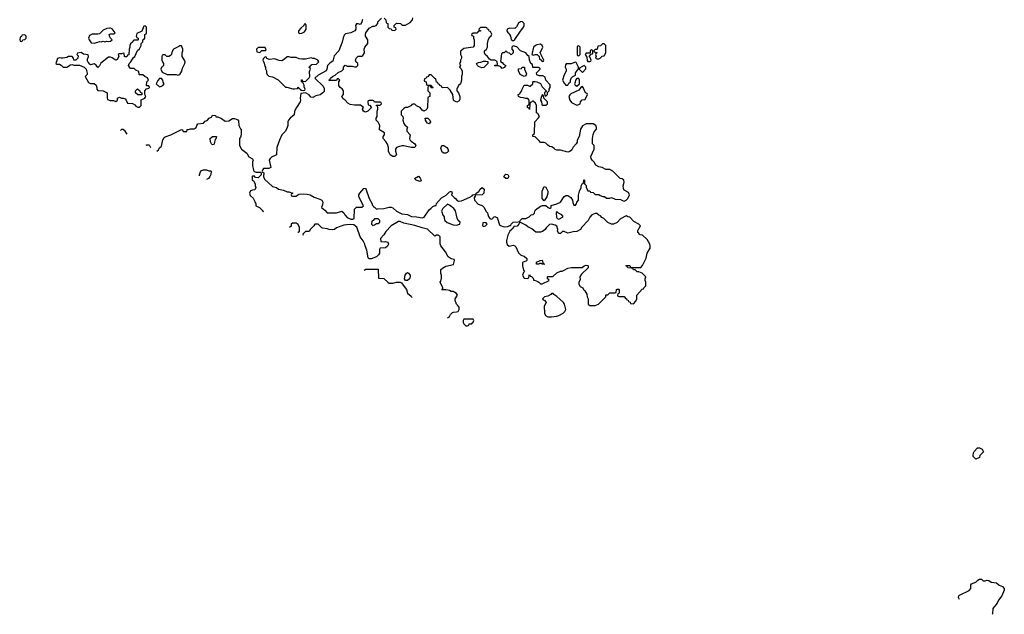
# Model space of a CAD drawing. Header units: inches. Extents: x 2473073 to 2657680, y 705365 to 849016.
# Tile 15 of 151: x 2564854 to 2575661, y 712346 to 718872. Entities that reach past the tile are written whole.
import ezdxf

# ---------------------------------------------------------------- set-up
doc = ezdxf.new("R2010")
doc.units = ezdxf.units.IN
doc.header["$MEASUREMENT"] = 0
doc.layers.add('C5761', color=7, linetype='Continuous')
doc.layers.add('C5771', color=7, linetype='Continuous')

msp = doc.modelspace()

# ---------------------------------------------------------------- linework, layer by layer
at = {"layer": 'C5761', "color": 5, "elevation": 60}
for points in [[(2570000, 718763), (2569987, 718767), (2569982, 718782), (2569970, 718786), (2569910, 718786), (2569894, 718770), (2569898, 718758), (2569913, 718753), (2569910, 718746), (2569890, 718746), (2569870, 718726), (2569830, 718726), (2569814, 718710), (2569818, 718698), (2569834, 718690), (2569834, 718670), (2569842, 718650), (2569842, 718590), (2569832, 718570), (2569730, 718555), (2569693, 718527), (2569692, 718490), (2569702, 718470), (2569702, 718450), (2569694, 718430), (2569694, 718410), (2569682, 718390), (2569692, 718370), (2569682, 718350), (2569697, 718337), (2569712, 718312), (2569711, 718271), (2569702, 718250), (2569702, 718210), (2569691, 718170), (2569671, 718149), (2569651, 718110), (2569652, 718090), (2569672, 718070), (2569685, 718030), (2569684, 717996), (2569678, 717982), (2569651, 717969), (2569622, 717982), (2569615, 717990), (2569608, 718050), (2569580, 718100), (2569550, 718128), (2569490, 718126), (2569482, 718142), (2569466, 718150), (2569462, 718162), (2569447, 718167), (2569442, 718182), (2569427, 718187), (2569422, 718222), (2569410, 718226), (2569370, 718266), (2569350, 718266), (2569333, 718247), (2569318, 718242), (2569313, 718227), (2569298, 718222), (2569294, 718210), (2569298, 718198), (2569314, 718190), (2569318, 718158), (2569330, 718154), (2569370, 718154), (2569378, 718138), (2569392, 718130), (2569390, 718126), (2569370, 718126), (2569362, 718142), (2569350, 718146), (2569338, 718142), (2569334, 718130), (2569334, 718090), (2569354, 718070), (2569354, 718030), (2569338, 718022), (2569334, 718010), (2569331, 717910), (2569322, 717890), (2569310, 717878), (2569290, 717868), (2569270, 717878), (2569249, 717909), (2569208, 717928), (2569190, 717946), (2569170, 717946), (2569158, 717942), (2569154, 717930), (2569110, 717908), (2569090, 717908), (2569070, 717898), (2569042, 717870), (2569042, 717830), (2569058, 717810), (2569062, 717790), (2569058, 717770), (2569070, 717734), (2569080, 717720), (2569112, 717692), (2569102, 717670), (2569105, 717650), (2569138, 717610), (2569131, 717570), (2569135, 717555), (2569150, 717538), (2569191, 717511), (2569202, 717490), (2569190, 717469), (2569149, 717469), (2569070, 717489), (2569050, 717489), (2569010, 717478), (2568990, 717468), (2568978, 717450), (2568978, 717430), (2568990, 717388), (2568972, 717370), (2568950, 717370), (2568922, 717390), (2568908, 717410), (2568902, 717430), (2568902, 717470), (2568890, 717506), (2568874, 717534), (2568842, 717570), (2568842, 717590), (2568858, 717610), (2568858, 717630), (2568805, 717665), (2568802, 717670), (2568808, 717710), (2568788, 717748), (2568768, 717770), (2568768, 717790), (2568778, 717810), (2568778, 717870), (2568786, 717890), (2568786, 717910), (2568782, 717922), (2568766, 717930), (2568770, 717934), (2568810, 717934), (2568826, 717950), (2568822, 717962), (2568810, 717966), (2568750, 717966), (2568742, 717982), (2568730, 717986), (2568690, 717986), (2568678, 717982), (2568674, 717970), (2568678, 717938), (2568693, 717933), (2568714, 717910), (2568674, 717870), (2568650, 717858), (2568640, 717860), (2568627, 717867), (2568620, 717880), (2568618, 717890), (2568626, 717910), (2568596, 717936), (2568530, 717935), (2568480, 717940), (2568456, 717956), (2568426, 717990), (2568403, 718003), (2568389, 718030), (2568407, 718053), (2568408, 718090), (2568395, 718115), (2568370, 718128), (2568358, 718150), (2568358, 718190), (2568366, 718210), (2568350, 718226), (2568338, 718222), (2568330, 718206), (2568250, 718206), (2568246, 718210), (2568262, 718218), (2568266, 718230), (2568286, 718250), (2568316, 718264), (2568350, 718291), (2568390, 718312), (2568408, 718330), (2568408, 718352), (2568428, 718372), (2568450, 718362), (2568504, 718364), (2568530, 718354), (2568550, 718354), (2568566, 718370), (2568566, 718390), (2568547, 718407), (2568538, 718430), (2568548, 718450), (2568569, 718471), (2568610, 718472), (2568620, 718480), (2568638, 718510), (2568635, 718550), (2568642, 718570), (2568675, 718610), (2568675, 718650), (2568648, 718690), (2568648, 718710), (2568655, 718730), (2568690, 718778), (2568730, 718802), (2568750, 718802), (2568766, 718810), (2568786, 718830), (2568786, 718850), (2568826, 718890)], [(2568854, 718890), (2568874, 718870), (2568878, 718838), (2568894, 718830), (2568894, 718790), (2568910, 718774), (2568933, 718773), (2568938, 718758), (2568970, 718754), (2568986, 718770), (2568982, 718782), (2568966, 718790), (2568966, 718810), (2568990, 718834), (2569032, 718832), (2569053, 718813), (2569090, 718812), (2569140, 718840), (2569166, 718870), (2569168, 718892)], [(2568615, 718875), (2568611, 718849), (2568598, 718822), (2568590, 718818), (2568570, 718828), (2568550, 718828), (2568538, 718810), (2568545, 718790), (2568545, 718770), (2568532, 718750), (2568490, 718729), (2568430, 718718), (2568417, 718703), (2568405, 718675), (2568393, 718627), (2568358, 718530), (2568305, 718475), (2568290, 718418), (2568260, 718400), (2568231, 718369), (2568226, 718330), (2568218, 718310), (2568130, 718265), (2568092, 718230), (2568184, 718144), (2568197, 718117), (2568195, 718085), (2568182, 718070), (2568151, 718049), (2568104, 718036), (2568070, 718018), (2568050, 718022), (2568030, 718048), (2567990, 718068), (2567938, 718062), (2567932, 718010), (2567936, 717990), (2567931, 717970), (2567891, 717909), (2567871, 717870), (2567866, 717830), (2567821, 717790), (2567806, 717770), (2567798, 717750), (2567798, 717710), (2567791, 717690), (2567770, 717649), (2567730, 717609), (2567704, 717550), (2567677, 717470), (2567671, 717389), (2567616, 717364), (2567602, 717350), (2567592, 717330), (2567611, 717249), (2567590, 717238), (2567530, 717238), (2567522, 717230), (2567514, 717210), (2567518, 717198), (2567532, 717192), (2567531, 717150), (2567542, 717122), (2567630, 717041), (2567672, 717030), (2567694, 717014), (2567750, 717001), (2567790, 716982), (2567810, 716982), (2567833, 716973), (2567850, 716972), (2567850, 716966), (2567838, 716962), (2567834, 716950), (2567838, 716938), (2567850, 716934), (2567890, 716934), (2567906, 716950), (2567923, 716957), (2567970, 716961), (2568010, 716959), (2568042, 716950), (2568085, 716925), (2568150, 716901), (2568171, 716890), (2568181, 716870), (2568179, 716841), (2568165, 716810), (2568202, 716782), (2568230, 716751), (2568330, 716751), (2568390, 716772), (2568410, 716752), (2568422, 716730), (2568450, 716702), (2568490, 716682), (2568510, 716682), (2568526, 716690), (2568530, 716794), (2568550, 716814), (2568610, 716814), (2568626, 716830), (2568578, 716930), (2568578, 716950), (2568589, 716970), (2568630, 717018), (2568650, 717022), (2568655, 717015), (2568691, 716910), (2568722, 716850), (2568722, 716842), (2568734, 716830), (2568738, 716818), (2568750, 716814), (2568770, 716794), (2568782, 716798), (2568850, 716799), (2568910, 716815), (2568930, 716815), (2568950, 716807), (2568990, 716771), (2569050, 716743), (2569110, 716736), (2569153, 716713), (2569210, 716710), (2569270, 716696), (2569294, 716706), (2569350, 716785), (2569370, 716805), (2569390, 716822), (2569414, 716834), (2569426, 716834), (2569430, 716854), (2569483, 716917), (2569535, 716945), (2569570, 716982), (2569594, 716990), (2569602, 716970), (2569594, 716950), (2569621, 716921), (2569638, 716910), (2569651, 716891), (2569670, 716882), (2569704, 716884), (2569796, 716924), (2569822, 716938), (2569826, 716950), (2569862, 716958), (2569866, 716970), (2569895, 716985), (2569909, 717011), (2569930, 717032), (2569952, 717012), (2569950, 716968), (2569930, 716949), (2569854, 716946), (2569854, 716934), (2569842, 716918), (2569845, 716890), (2569886, 716846), (2569930, 716832), (2569952, 716810), (2569972, 716772), (2569990, 716754), (2569993, 716733), (2570000, 716713)], [(2570000, 718453), (2569989, 718470), (2569964, 718490), (2569954, 718510), (2569955, 718530), (2569978, 718550), (2569989, 718570), (2569988, 718610), (2570000, 718658)], [(2566358, 717429), (2566377, 717443), (2566390, 717466), (2566410, 717486), (2566425, 717555), (2566440, 717580), (2566450, 717588), (2566512, 717608), (2566630, 717666), (2566642, 717662), (2566650, 717646), (2566690, 717646), (2566694, 717666), (2566706, 717666), (2566730, 717675), (2566770, 717675), (2566791, 717689), (2566798, 717710), (2566810, 717728), (2566870, 717738), (2566890, 717758), (2566913, 717767), (2566934, 717790), (2566958, 717802), (2566970, 717826), (2567002, 717822), (2567007, 717807), (2567030, 717806), (2567070, 717789), (2567110, 717759), (2567150, 717764), (2567190, 717788), (2567210, 717788), (2567250, 717775), (2567256, 717764), (2567258, 717710), (2567276, 717676), (2567286, 717670), (2567286, 717610), (2567276, 717584), (2567266, 717570), (2567268, 717490), (2567288, 717450), (2567348, 717408), (2567370, 717366), (2567410, 717346), (2567418, 717330), (2567409, 717311), (2567409, 717271), (2567420, 717220), (2567427, 717207), (2567450, 717198), (2567498, 717198), (2567506, 717190), (2567506, 717170), (2567470, 717138), (2567441, 717141), (2567430, 717154), (2567410, 717154), (2567406, 717150), (2567406, 717110), (2567422, 717102), (2567438, 717070), (2567438, 717050), (2567446, 717030), (2567435, 717005), (2567410, 717002), (2567387, 716993), (2567378, 716970), (2567384, 716944), (2567415, 716915), (2567436, 716876), (2567446, 716850), (2567446, 716830), (2567486, 716810), (2567526, 716770), (2567523, 716761)], [(2566032, 717615), (2566010, 717648), (2565990, 717666), (2565970, 717666), (2565960, 717657)], [(2566243, 717495), (2566250, 717498), (2566270, 717498), (2566278, 717490), (2566289, 717469)], [(2566829, 717159), (2566829, 717170), (2566839, 717201), (2566850, 717218), (2566870, 717226), (2566905, 717225), (2566930, 717214)], [(2566930, 717214), (2566950, 717214), (2566954, 717210), (2566953, 717173), (2566941, 717150), (2566925, 717130), (2566903, 717117)], [(2567890, 716638), (2567850, 716638), (2567834, 716630), (2567832, 716608), (2567817, 716593)], [(2567906, 716542), (2567910, 716542), (2567926, 716550), (2567926, 716590), (2567910, 716626), (2567890, 716638)], [(2569549, 715601), (2569570, 715614), (2569583, 715637), (2569603, 715657), (2569616, 715664), (2569650, 715665), (2569666, 715670), (2569678, 715690), (2569676, 715716), (2569660, 715740), (2569649, 715749), (2569635, 715790), (2569635, 715810), (2569658, 715850), (2569650, 715866), (2569610, 715889), (2569590, 715889), (2569570, 715899), (2569530, 715908), (2569488, 715908), (2569498, 715922), (2569498, 715930), (2569468, 715990), (2569476, 716004), (2569483, 716037), (2569483, 716063), (2569475, 716090), (2569478, 716130), (2569495, 716145), (2569530, 716166), (2569614, 716186), (2569626, 716230), (2569622, 716242), (2569590, 716246), (2569558, 716270), (2569526, 716326), (2569475, 716390), (2569468, 716412), (2569468, 716490), (2569450, 716508), (2569430, 716508), (2569410, 716498), (2569330, 716572), (2569270, 716587), (2569190, 716614), (2569070, 716639), (2569030, 716659), (2569010, 716659), (2568931, 716609), (2568872, 716548), (2568852, 716510), (2568814, 716470), (2568818, 716438), (2568854, 716434), (2568870, 716438), (2568894, 716430), (2568902, 716410), (2568890, 716388), (2568870, 716368), (2568810, 716366), (2568802, 716350), (2568802, 716310), (2568792, 716290), (2568772, 716270), (2568710, 716246), (2568690, 716246), (2568678, 716258), (2568663, 716343), (2568645, 716390), (2568642, 716410), (2568624, 716444), (2568590, 716488), (2568555, 716595), (2568522, 716622), (2568470, 716624), (2568410, 716619), (2568331, 716589), (2568310, 716568), (2568290, 716566), (2568252, 716568), (2568230, 716578), (2568183, 716583), (2568169, 716589), (2568130, 716628), (2568093, 716627), (2568082, 716610), (2568045, 716575), (2568031, 716549), (2567990, 716546), (2567962, 716518), (2567965, 716508)], [(2568634, 716125), (2568653, 716133), (2568790, 716134), (2568794, 716034), (2568852, 716032), (2568894, 715990), (2568910, 715982), (2568950, 715982), (2568990, 715991), (2569030, 715991), (2569044, 715984), (2569086, 715930), (2569098, 715910), (2569111, 715871), (2569150, 715838), (2569158, 715825)]]:
    msp.add_lwpolyline(points, dxfattribs=at)
for points in [[(2566230, 718806), (2566218, 718802), (2566193, 718747), (2566138, 718722), (2566134, 718690), (2566138, 718678), (2566154, 718670), (2566154, 718650), (2566150, 718646), (2566110, 718646), (2566098, 718642), (2566094, 718630), (2566070, 718606), (2566062, 718590), (2566062, 718570), (2566054, 718550), (2566052, 718488), (2566038, 718482), (2566030, 718466), (2566010, 718466), (2566006, 718470), (2566002, 718502), (2565990, 718506), (2565970, 718498), (2565944, 718496), (2565934, 718490), (2565942, 718470), (2565924, 718436), (2565910, 718428), (2565890, 718438), (2565870, 718455), (2565850, 718462), (2565830, 718462), (2565745, 718395), (2565730, 718366), (2565710, 718348), (2565695, 718375), (2565670, 718388), (2565630, 718378), (2565623, 718383), (2565605, 718405), (2565600, 718420), (2565600, 718440), (2565609, 718470), (2565607, 718487), (2565553, 718493), (2565530, 718514), (2565490, 718506), (2565482, 718490), (2565495, 718475), (2565491, 718451), (2565470, 718429), (2565449, 718429), (2565444, 718450), (2565429, 718469), (2565390, 718469), (2565370, 718459), (2565329, 718449), (2565309, 718449), (2565290, 718455), (2565270, 718446), (2565252, 718390), (2565263, 718383), (2565290, 718383), (2565310, 718375), (2565333, 718353), (2565370, 718353), (2565410, 718378), (2565430, 718382), (2565450, 718374), (2565510, 718372), (2565562, 718350), (2565582, 718330), (2565593, 718287), (2565594, 718270), (2565574, 718250), (2565610, 718182), (2565630, 718172), (2565672, 718172), (2565692, 718152), (2565702, 718130), (2565702, 718110), (2565710, 718094), (2565770, 718092), (2565814, 718070), (2565814, 718010), (2565818, 717998), (2565846, 717986), (2565884, 717984), (2565910, 717974), (2565926, 717990), (2565926, 718010), (2565950, 718022), (2565970, 718012), (2565991, 718011), (2566010, 718002), (2566022, 717990), (2566038, 717958), (2566092, 717952), (2566117, 717937), (2566130, 717922), (2566150, 717914), (2566170, 717914), (2566186, 717930), (2566187, 717993), (2566226, 718010), (2566238, 718030), (2566226, 718050), (2566228, 718092), (2566247, 718113), (2566270, 718122), (2566278, 718130), (2566270, 718146), (2566250, 718146), (2566246, 718150), (2566248, 718192), (2566266, 718210), (2566255, 718235), (2566228, 718248), (2566207, 718267), (2566170, 718266), (2566166, 718270), (2566162, 718302), (2566130, 718318), (2566110, 718338), (2566070, 718338), (2566058, 718350), (2566049, 718370), (2566055, 718390), (2566075, 718410), (2566104, 718456), (2566118, 718470), (2566147, 718533), (2566170, 718554), (2566186, 718590), (2566186, 718610), (2566206, 718630), (2566207, 718653), (2566222, 718658), (2566226, 718670), (2566226, 718710), (2566242, 718718), (2566246, 718730), (2566246, 718790)], [(2565850, 718781), (2565840, 718780), (2565810, 718774), (2565770, 718757), (2565730, 718719), (2565710, 718713), (2565650, 718714), (2565622, 718698), (2565611, 718670), (2565616, 718650), (2565640, 718620), (2565670, 718613), (2565710, 718624), (2565730, 718634), (2565750, 718631), (2565770, 718636), (2565790, 718631), (2565810, 718638), (2565830, 718632), (2565850, 718638), (2565868, 718650), (2565849, 718669), (2565838, 718690), (2565835, 718710), (2565850, 718719), (2565890, 718718), (2565902, 718730), (2565870, 718773)], [(2567990, 718826), (2567978, 718822), (2567973, 718807), (2567940, 718780), (2567914, 718750), (2567914, 718730), (2567930, 718722), (2567950, 718725), (2567980, 718740), (2567998, 718770), (2567998, 718810)], [(2564910, 718706), (2564878, 718702), (2564873, 718687), (2564858, 718682), (2564854, 718650), (2564858, 718638), (2564870, 718634), (2564882, 718638), (2564887, 718653), (2564910, 718654), (2564926, 718670), (2564926, 718690)], [(2566630, 718586), (2566610, 718586), (2566602, 718578), (2566542, 718550), (2566525, 718515), (2566522, 718490), (2566510, 718478), (2566490, 718468), (2566470, 718468), (2566450, 718486), (2566430, 718486), (2566418, 718482), (2566414, 718470), (2566414, 718430), (2566424, 718404), (2566434, 718390), (2566434, 718370), (2566410, 718346), (2566402, 718330), (2566418, 718298), (2566472, 718272), (2566570, 718271), (2566590, 718265), (2566610, 718272), (2566634, 718306), (2566640, 718340), (2566668, 718392), (2566669, 718410), (2566662, 718430), (2566638, 718470), (2566638, 718510), (2566646, 718530), (2566646, 718550)], [(2567550, 718566), (2567470, 718566), (2567454, 718550), (2567458, 718518), (2567490, 718514), (2567510, 718534), (2567550, 718534), (2567558, 718542)], [(2567810, 718466), (2567790, 718466), (2567761, 718439), (2567730, 718422), (2567703, 718423), (2567650, 718442), (2567596, 718436), (2567568, 718448), (2567562, 718462), (2567550, 718466), (2567530, 718446), (2567522, 718430), (2567537, 718397), (2567544, 718364), (2567552, 718350), (2567553, 718333), (2567562, 718310), (2567562, 718290), (2567572, 718270), (2567590, 718252), (2567630, 718245), (2567691, 718211), (2567773, 718133), (2567787, 718133), (2567853, 718113), (2567870, 718112), (2567902, 718118), (2567910, 718134), (2567918, 718118), (2567934, 718110), (2567938, 718098), (2567970, 718094), (2567982, 718098), (2567986, 718110), (2567976, 718136), (2567975, 718155), (2567962, 718182), (2567946, 718190), (2567946, 718214), (2567953, 718213), (2567958, 718198), (2567990, 718194), (2568030, 718234), (2568038, 718250), (2568036, 718304), (2568046, 718330), (2568042, 718342), (2568028, 718350), (2568042, 718358), (2568046, 718370), (2568060, 718380), (2568110, 718385), (2568118, 718390), (2568138, 718410), (2568126, 718430), (2568090, 718448), (2568070, 718448), (2568054, 718454), (2567990, 718439), (2567950, 718439), (2567923, 718443), (2567890, 718458), (2567830, 718458)], [(2569925, 718345), (2569890, 718358), (2569878, 718370), (2569869, 718391), (2569890, 718402), (2569915, 718405), (2569943, 718417), (2569970, 718418), (2569992, 718412), (2569994, 718390), (2569950, 718349)], [(2566410, 718226), (2566390, 718226), (2566370, 718206), (2566352, 718170), (2566390, 718134), (2566410, 718142), (2566426, 718150), (2566438, 718170), (2566428, 718188), (2566426, 718210)], [(2566150, 718046), (2566126, 718070), (2566126, 718090), (2566148, 718112), (2566174, 718090), (2566178, 718078), (2566194, 718070), (2566194, 718050), (2566190, 718046)], [(2569350, 717728), (2569330, 717738), (2569318, 717750), (2569308, 717770), (2569306, 717790), (2569334, 717790), (2569354, 717770), (2569362, 717750)], [(2566970, 717498), (2566958, 717510), (2566947, 717533), (2566946, 717570), (2566970, 717592), (2567014, 717590), (2567012, 717570), (2567001, 717559), (2566991, 717530), (2566990, 717506)], [(2569510, 717408), (2569490, 717418), (2569478, 717462), (2569486, 717490), (2569511, 717491), (2569542, 717470), (2569554, 717454), (2569562, 717430), (2569545, 717415), (2569530, 717408)], [(2569250, 717098), (2569206, 717110), (2569186, 717130), (2569230, 717154), (2569250, 717134), (2569262, 717110)], [(2569550, 716846), (2569500, 716800), (2569482, 716770), (2569492, 716752), (2569493, 716733), (2569512, 716710), (2569513, 716693), (2569522, 716670), (2569546, 716646), (2569610, 716621), (2569650, 716618), (2569670, 716625), (2569686, 716630), (2569688, 716650), (2569668, 716670), (2569655, 716695), (2569636, 716776), (2569620, 716800), (2569570, 716838)], [(2568790, 716686), (2568750, 716686), (2568733, 716667), (2568718, 716662), (2568714, 716630), (2568730, 716614), (2568750, 716622), (2568770, 716634), (2568790, 716634), (2568806, 716650), (2568806, 716670)], [(2569970, 716646), (2569938, 716642), (2569934, 716610), (2569950, 716602), (2569966, 716610), (2569986, 716630)], [(2569110, 716009), (2569089, 716009), (2569078, 716030), (2569084, 716070), (2569098, 716090), (2569110, 716096), (2569122, 716090), (2569138, 716070), (2569138, 716050), (2569131, 716030)], [(2569830, 715586), (2569730, 715586), (2569722, 715570), (2569722, 715550), (2569730, 715534), (2569750, 715514), (2569770, 715514), (2569782, 715518), (2569787, 715533), (2569810, 715534), (2569830, 715554), (2569838, 715570)]]:
    msp.add_lwpolyline(points, close=True, dxfattribs=at)
at = {"layer": 'C5771', "color": 5}
for points, elevation in [([(2570370, 718853), (2570350, 718849), (2570330, 718833), (2570307, 718793), (2570290, 718775), (2570230, 718781), (2570205, 718770), (2570202, 718750), (2570212, 718732), (2570224, 718724), (2570231, 718711), (2570242, 718690), (2570250, 718654), (2570270, 718642), (2570290, 718654), (2570343, 718737), (2570385, 718790), (2570392, 718808), (2570392, 718830)], 60), ([(2570570, 718602), (2570530, 718598), (2570514, 718590), (2570494, 718570), (2570474, 718490), (2570490, 718482), (2570510, 718492), (2570532, 718492), (2570554, 718470), (2570558, 718438), (2570573, 718433), (2570590, 718414), (2570602, 718418), (2570606, 718430), (2570568, 718510), (2570595, 718570), (2570588, 718590)], 60), ([(2570990, 718586), (2570978, 718582), (2570974, 718570), (2570974, 718490), (2570978, 718478), (2570990, 718474), (2571006, 718490), (2571006, 718570)], 60), ([(2571270, 718606), (2571250, 718606), (2571230, 718586), (2571198, 718582), (2571194, 718550), (2571190, 718546), (2571170, 718546), (2571154, 718530), (2571158, 718518), (2571190, 718514), (2571194, 718510), (2571178, 718502), (2571174, 718490), (2571182, 718470), (2571174, 718450), (2571190, 718442), (2571210, 718442), (2571226, 718450), (2571248, 718472), (2571270, 718474), (2571286, 718510), (2571286, 718590)], 60), ([(2571130, 718546), (2571114, 718530), (2571114, 718506), (2571070, 718506), (2571062, 718490), (2571080, 718460), (2571084, 718424), (2571090, 718414), (2571110, 718414), (2571122, 718418), (2571126, 718430), (2571116, 718456), (2571106, 718470), (2571126, 718494), (2571142, 718498), (2571146, 718510), (2571146, 718530)], 60), ([(2570390, 718248), (2570348, 718270), (2570329, 718310), (2570330, 718334), (2570362, 718338), (2570370, 718352), (2570394, 718350), (2570394, 718330), (2570418, 718278), (2570410, 718258)], 60), ([(2570950, 718406), (2570908, 718388), (2570853, 718387), (2570844, 718376), (2570842, 718350), (2570851, 718331), (2570851, 718309), (2570830, 718266), (2570812, 718210), (2570830, 718174), (2570850, 718154), (2570870, 718154), (2570883, 718177), (2570898, 718190), (2570898, 718210), (2570906, 718230), (2570926, 718250), (2570955, 718265), (2570955, 718290), (2570987, 718333), (2570988, 718350), (2570962, 718402)], 60), ([(2571050, 718368), (2570998, 718342), (2570994, 718330), (2571030, 718294), (2571067, 718333), (2571068, 718350)], 60), ([(2571030, 718138), (2571014, 718130), (2570990, 718098), (2570902, 718058), (2570891, 718049), (2570882, 718030), (2570891, 717990), (2570910, 717965), (2570970, 717934), (2570990, 717942), (2571006, 717950), (2571009, 717971), (2571027, 717993), (2571062, 717998), (2571086, 718050), (2571082, 718062), (2571066, 718070), (2571038, 718130)], 60), ([(2570990, 718226), (2570970, 718226), (2570954, 718210), (2570952, 718188), (2570942, 718170), (2570950, 718154), (2570970, 718142), (2570998, 718170), (2570998, 718210)], 60), ([(2570590, 718046), (2570573, 718007), (2570572, 717990), (2570582, 717970), (2570584, 717944), (2570590, 717934), (2570630, 717934), (2570646, 717950), (2570646, 717970), (2570606, 718010), (2570602, 718042)], 60), ([(2570210, 717128), (2570188, 717128), (2570168, 717148), (2570178, 717170), (2570190, 717178), (2570213, 717173), (2570220, 717160), (2570222, 717150)], 60), ([(2570610, 716886), (2570588, 716910), (2570589, 716991), (2570610, 717042), (2570630, 717034), (2570651, 716990), (2570651, 716970), (2570638, 716930)], 60), ([(2571190, 716746), (2571170, 716746), (2571134, 716730), (2571110, 716706), (2571092, 716670), (2571023, 716597), (2571010, 716568), (2570970, 716549), (2570930, 716544), (2570870, 716529), (2570830, 716548), (2570810, 716546), (2570790, 716526), (2570770, 716526), (2570758, 716550), (2570762, 716570), (2570750, 716606), (2570730, 716618), (2570690, 716628), (2570670, 716626), (2570632, 716588), (2570622, 716570), (2570591, 716549), (2570570, 716542), (2570520, 716540), (2570476, 716576), (2570430, 716598), (2570410, 716618), (2570350, 716646), (2570338, 716642), (2570334, 716630), (2570313, 716607), (2570278, 716602), (2570270, 716586), (2570258, 716582), (2570254, 716570), (2570232, 716550), (2570210, 716506), (2570198, 716450), (2570198, 716430), (2570206, 716406), (2570227, 716387), (2570270, 716398), (2570290, 716392), (2570300, 716380), (2570330, 716314), (2570352, 716292), (2570364, 716284), (2570390, 716278), (2570422, 716250), (2570422, 716230), (2570416, 716224), (2570373, 716207), (2570371, 716170), (2570385, 716125), (2570394, 716110), (2570384, 716096), (2570374, 716070), (2570390, 716034), (2570427, 716033), (2570442, 716038), (2570446, 716070), (2570450, 716074), (2570458, 716058), (2570470, 716054), (2570490, 716034), (2570494, 716014), (2570506, 716014), (2570540, 716000), (2570553, 715993), (2570570, 715974), (2570590, 715974), (2570666, 716010), (2570662, 716022), (2570646, 716030), (2570646, 716050), (2570650, 716054), (2570707, 716053), (2570750, 716094), (2570788, 716112), (2570807, 716113), (2570830, 716122), (2570870, 716145), (2570910, 716154), (2571029, 716151), (2571050, 716171), (2571070, 716178), (2571090, 716174), (2571094, 716170), (2571092, 716150), (2571020, 716080), (2571002, 716050), (2571004, 716016), (2570992, 715990), (2570992, 715970), (2571005, 715945), (2571034, 715930), (2571042, 715910), (2571058, 715898), (2571080, 715860), (2571082, 715830), (2571092, 715808), (2571094, 715750), (2571110, 715734), (2571170, 715734), (2571190, 715742), (2571206, 715750), (2571286, 715830), (2571286, 715850), (2571290, 715854), (2571310, 715854), (2571330, 715874), (2571390, 715874), (2571402, 715878), (2571406, 715910), (2571410, 715914), (2571430, 715914), (2571434, 715910), (2571434, 715870), (2571418, 715862), (2571414, 715850), (2571418, 715838), (2571430, 715834), (2571490, 715834), (2571498, 715818), (2571514, 715810), (2571518, 715798), (2571533, 715793), (2571538, 715778), (2571553, 715773), (2571558, 715758), (2571590, 715754), (2571616, 715784), (2571626, 715810), (2571626, 715850), (2571687, 715913), (2571702, 715918), (2571706, 715930), (2571726, 715950), (2571728, 715990), (2571718, 716010), (2571718, 716030), (2571726, 716050), (2571710, 716066), (2571686, 716090), (2571650, 716106), (2571630, 716106), (2571610, 716126), (2571590, 716126), (2571582, 716142), (2571567, 716147), (2571530, 716148), (2571522, 716162), (2571506, 716170), (2571510, 716174), (2571550, 716174), (2571558, 716158), (2571570, 716154), (2571670, 716154), (2571690, 716174), (2571730, 716254), (2571742, 716310), (2571775, 716365), (2571775, 716390), (2571769, 716410), (2571740, 716460), (2571690, 716506), (2571666, 716510), (2571640, 716540), (2571640, 716560), (2571668, 716610), (2571650, 716628), (2571596, 716656), (2571550, 716706), (2571528, 716708), (2571510, 716718), (2571450, 716688), (2571410, 716648), (2571372, 716628), (2571350, 716628), (2571310, 716648), (2571266, 716690), (2571243, 716703), (2571230, 716718), (2571210, 716726)], 60), ([(2570750, 716766), (2570742, 716750), (2570745, 716705), (2570754, 716690), (2570770, 716682), (2570818, 716710), (2570806, 716730), (2570768, 716748)], 60), ([(2570610, 716186), (2570590, 716188), (2570578, 716198), (2570564, 716196), (2570551, 716189), (2570530, 716188), (2570526, 716190), (2570526, 716210), (2570566, 716230), (2570590, 716232), (2570598, 716198), (2570610, 716194), (2570614, 716190)], 60), ([(2570710, 715866), (2570690, 715866), (2570684, 715856), (2570650, 715838), (2570614, 715830), (2570594, 715810), (2570598, 715798), (2570613, 715793), (2570632, 715770), (2570612, 715728), (2570613, 715653), (2570625, 715625), (2570650, 715612), (2570690, 715611), (2570750, 715618), (2570770, 715625), (2570818, 715650), (2570838, 715670), (2570848, 715690), (2570834, 715750), (2570822, 715770), (2570750, 715835), (2570716, 715856)], 60), ([(2575350, 714048), (2575320, 714080), (2575318, 714090), (2575323, 714117), (2575330, 714134), (2575366, 714174), (2575390, 714172), (2575417, 714157), (2575434, 714130), (2575394, 714090), (2575390, 714066)], 40)]:
    msp.add_lwpolyline(points, close=True, dxfattribs=dict(at, elevation=elevation))
for points, elevation in [([(2570000, 718658), (2570000, 718660), (2570016, 718684), (2570030, 718694), (2570035, 718715), (2570022, 718742), (2570007, 718747), (2570002, 718762), (2570000, 718763)], 60), ([(2570000, 716713), (2570004, 716704), (2570014, 716690), (2570030, 716682), (2570046, 716690), (2570056, 716704), (2570070, 716712), (2570090, 716702), (2570098, 716690), (2570121, 716621), (2570130, 716612), (2570170, 716598), (2570210, 716602), (2570234, 716614), (2570246, 716614), (2570248, 716630), (2570269, 716651), (2570327, 716653), (2570342, 716658), (2570346, 716670), (2570370, 716692), (2570410, 716692), (2570446, 716710), (2570468, 716732), (2570490, 716734), (2570506, 716750), (2570508, 716770), (2570516, 716784), (2570570, 716825), (2570593, 716833), (2570630, 716834), (2570654, 716810), (2570670, 716802), (2570676, 716804), (2570686, 716810), (2570687, 716833), (2570750, 716851), (2570789, 716871), (2570829, 716931), (2570850, 716942), (2570870, 716942), (2570902, 716922), (2570922, 716890), (2570925, 716865), (2570938, 716838), (2570950, 716834), (2570967, 716853), (2570969, 716871), (2570988, 716890), (2570988, 716948), (2570998, 716990), (2571018, 717030), (2571018, 717050), (2571029, 717071), (2571042, 717078), (2571046, 717110), (2571050, 717114), (2571054, 717110), (2571054, 717070), (2571072, 717052), (2571073, 717033), (2571090, 716994), (2571110, 716994), (2571118, 716978), (2571150, 716974), (2571170, 716954), (2571210, 716954), (2571224, 716944), (2571253, 716933), (2571271, 716931), (2571293, 716913), (2571330, 716912), (2571350, 716922), (2571390, 716902), (2571450, 716898), (2571476, 716884), (2571490, 716882), (2571510, 716892), (2571528, 716910), (2571546, 716950), (2571535, 716975), (2571490, 717002), (2571480, 717020), (2571477, 717050), (2571488, 717090), (2571486, 717110), (2571467, 717127), (2571446, 717130), (2571366, 717210), (2571330, 717228), (2571288, 717228), (2571246, 717250), (2571210, 717258), (2571176, 717276), (2571158, 717310), (2571138, 717330), (2571128, 717350), (2571122, 717370), (2571158, 717450), (2571158, 717490), (2571142, 717510), (2571142, 717570), (2571148, 717612), (2571160, 717640), (2571186, 717670), (2571186, 717690), (2571178, 717710), (2571148, 717728), (2571070, 717729), (2571032, 717708), (2571011, 717670), (2570996, 717590), (2570971, 717550), (2570971, 717530), (2570961, 717510), (2570930, 717474), (2570915, 717445), (2570893, 717427), (2570870, 717417), (2570790, 717439), (2570750, 717442), (2570730, 717448), (2570720, 717460), (2570696, 717476), (2570670, 717482), (2570650, 717495), (2570630, 717518), (2570610, 717526), (2570570, 717526), (2570560, 717540), (2570510, 717586), (2570486, 717590), (2570486, 717610), (2570502, 717618), (2570506, 717630), (2570508, 717752), (2570550, 717794), (2570558, 717810), (2570542, 717842), (2570526, 717850), (2570528, 717930), (2570515, 717955), (2570490, 717978), (2570482, 717978), (2570470, 717966), (2570458, 717962), (2570453, 717947), (2570450, 717886), (2570442, 717902), (2570428, 717910), (2570428, 717932), (2570442, 717938), (2570446, 717950), (2570446, 717990), (2570430, 718006), (2570410, 718006), (2570384, 718016), (2570350, 718018), (2570328, 718030), (2570326, 718050), (2570342, 718058), (2570346, 718070), (2570366, 718090), (2570368, 718110), (2570390, 718154), (2570427, 718153), (2570450, 718142), (2570456, 718144), (2570486, 718170), (2570486, 718190), (2570490, 718194), (2570510, 718194), (2570530, 718192), (2570571, 718171), (2570590, 718134), (2570633, 718093), (2570634, 718086), (2570614, 718070), (2570618, 718038), (2570630, 718034), (2570646, 718050), (2570646, 718074), (2570666, 718090), (2570666, 718110), (2570678, 718130), (2570676, 718156), (2570628, 718208), (2570622, 718242), (2570596, 718256), (2570556, 718256), (2570529, 718269), (2570526, 718290), (2570566, 718330), (2570562, 718342), (2570550, 718346), (2570487, 718347), (2570482, 718382), (2570466, 718390), (2570448, 718430), (2570446, 718470), (2570430, 718478), (2570409, 718509), (2570349, 718529), (2570310, 718575), (2570270, 718586), (2570254, 718570), (2570254, 718550), (2570272, 718532), (2570272, 718510), (2570250, 718486), (2570230, 718506), (2570208, 718508), (2570202, 718522), (2570190, 718526), (2570172, 718508), (2570153, 718507), (2570144, 718496), (2570133, 718413), (2570150, 718402), (2570165, 718385), (2570191, 718371), (2570170, 718346), (2570150, 718338), (2570135, 718355), (2570110, 718366), (2570067, 718367), (2570068, 718372), (2570087, 718373), (2570098, 718382), (2570095, 718415), (2570070, 718428), (2570028, 718428), (2570010, 718438), (2570000, 718453)], 60), ([(2575169, 712508), (2575159, 712530), (2575162, 712550), (2575170, 712558), (2575274, 712606), (2575295, 712630), (2575295, 712670), (2575301, 712679), (2575350, 712698), (2575370, 712722), (2575390, 712732), (2575410, 712732), (2575430, 712712), (2575450, 712712), (2575470, 712722), (2575490, 712718), (2575518, 712698), (2575574, 712690), (2575606, 712666), (2575642, 712650), (2575658, 712630), (2575661, 712610), (2575634, 712550), (2575598, 712502), (2575583, 712470), (2575534, 712410), (2575531, 712350), (2575529, 712346)], 40)]:
    msp.add_lwpolyline(points, dxfattribs=dict(at, elevation=elevation))

doc.saveas('drawing.dxf')
